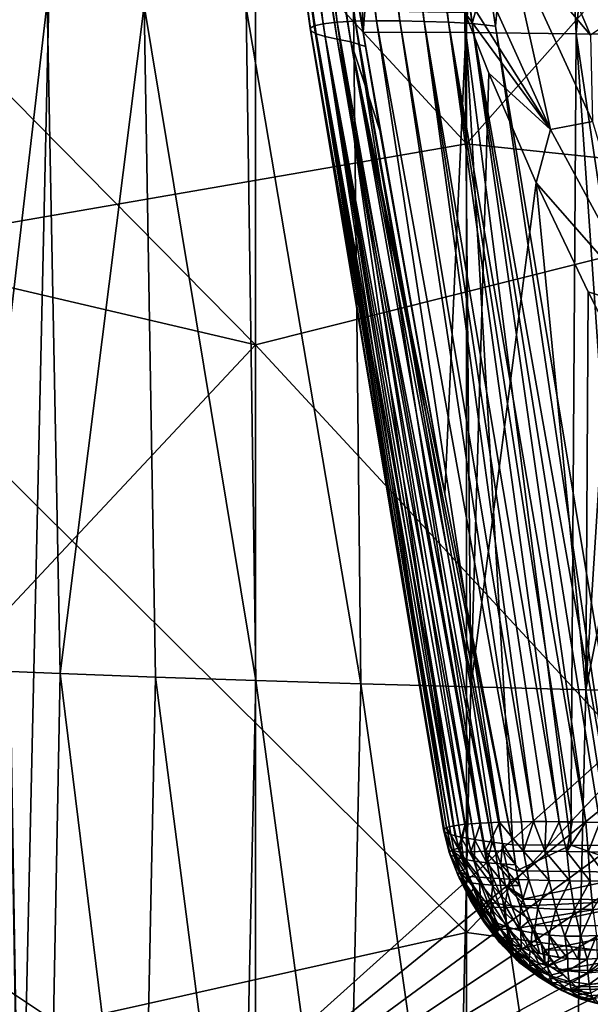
# Model space of a CAD drawing. Header units: metres. Extents: x -104 to 104, y -68 to 90.
# Tile 198 of 256: x -17.19 to -14.08, y -15.7 to -10.33. Entities that reach past the tile are written whole.
import ezdxf

# ---------------------------------------------------------------- set-up
doc = ezdxf.new("R2010")
doc.units = ezdxf.units.M
doc.layers.add('solid_FIT-BATH-153_SW0002', color=7, linetype='CONTINUOUS')

msp = doc.modelspace()

# ---------------------------------------------------------------- linework, layer by layer
at = {"layer": 'solid_FIT-BATH-153_SW0002'}
for points in [[(-17.653412, 11.060234, 0.796502), (-17.189962, -17.153959, 0.796502), (-17.18494, -17.214111, 0.796502)], [(-16.565041, 10.504413, 0.796502), (-17.653412, 11.060234, 0.796502), (-17.18494, -17.214111, 0.796502)], [(-16.565041, 10.504413, 0.796502), (-17.18494, -17.214111, 0.796502), (-6.062214, -7.214049, 0.796502)], [(-12.729848, 9.981162, -3.203498), (-14.594556, -10.362659, -3.203498), (-14.641112, -10.05879, -3.203498)], [(-12.729848, 9.981162, -3.203498), (-13.869938, -14.714112, -3.203498), (-14.594556, -10.362659, -3.203498)], [(-15.560638, -8.882463, -4.883217), (-15.314837, -10.395804, -4.903646), (-15.50071, -5.904235, -5.401093)], [(-15.314837, -10.395804, -4.903646), (-14.958942, -5.898778, -5.91339), (-15.50071, -5.904235, -5.401093)], [(-15.314837, -10.395804, -4.903646), (-14.756354, -10.39734, -5.416487), (-14.958942, -5.898778, -5.91339)], [(-14.756354, -10.39734, -5.416487), (-14.375668, -5.893833, -6.386343), (-14.958942, -5.898778, -5.91339)], [(-14.756354, -10.39734, -5.416487), (-14.154275, -10.40461, -5.887613), (-14.375668, -5.893833, -6.386343)], [(-14.154275, -10.40461, -5.887613), (-13.747971, -5.88964, -6.821306), (-14.375668, -5.893833, -6.386343)], [(-14.154275, -10.40461, -5.887613), (-13.504746, -10.411964, -6.319311), (-13.747971, -5.88964, -6.821306)], [(-16.190466, -5.963649, -3.927686), (-16.135778, -5.953599, -3.779232), (-15.582699, -10.361196, -3.976427)], [(-16.135778, -5.953599, -3.779232), (-16.05773, -5.945796, -3.641527), (-15.533002, -10.350187, -3.818325)], [(-16.135778, -5.953599, -3.779232), (-15.533002, -10.350187, -3.818325), (-15.582699, -10.361196, -3.976427)], [(-16.05773, -5.945796, -3.641527), (-15.959841, -5.940477, -3.519215), (-15.456939, -10.341806, -3.670954)], [(-16.05773, -5.945796, -3.641527), (-15.456939, -10.341806, -3.670954), (-15.533002, -10.350187, -3.818325)], [(-15.959841, -5.940477, -3.519215), (-15.846496, -5.937762, -3.416151), (-15.358387, -10.336305, -3.53978)], [(-15.959841, -5.940477, -3.519215), (-15.358387, -10.336305, -3.53978), (-15.456939, -10.341806, -3.670954)], [(-15.846496, -5.937762, -3.416151), (-15.723283, -5.937511, -3.334079), (-15.24229, -10.333787, -3.429348)], [(-15.846496, -5.937762, -3.416151), (-15.24229, -10.333787, -3.429348), (-15.358387, -10.336305, -3.53978)], [(-15.723283, -5.937511, -3.334079), (-15.11507, -10.33403, -3.341646), (-15.24229, -10.333787, -3.429348)], [(-15.723283, -5.937511, -3.334079), (-15.59568, -5.939489, -3.273641), (-15.11507, -10.33403, -3.341646)], [(-15.59568, -5.939489, -3.273641), (-14.983011, -10.336704, -3.277374), (-15.11507, -10.33403, -3.341646)], [(-15.59568, -5.939489, -3.273641), (-15.467511, -5.943339, -3.233202), (-14.983011, -10.336704, -3.277374)], [(-15.467511, -5.943339, -3.233202), (-14.850376, -10.341371, -3.234629), (-14.983011, -10.336704, -3.277374)], [(-15.467511, -5.943339, -3.233202), (-15.342186, -5.948674, -3.210557), (-14.850376, -10.341371, -3.234629)], [(-15.342186, -5.948674, -3.210557), (-14.720926, -10.34756, -3.210855), (-14.850376, -10.341371, -3.234629)], [(-15.342186, -5.948674, -3.210557), (-15.220994, -5.976313, -3.203498), (-14.720926, -10.34756, -3.210855)], [(-16.225822, -5.988598, -4.233994), (-16.220518, -5.975492, -4.081213), (-15.599983, -10.388871, -4.298364)], [(-16.225822, -5.988598, -4.233994), (-15.599983, -10.388871, -4.298364), (-15.571039, -10.404177, -4.449628)], [(-16.208664, -6.002349, -4.380661), (-16.225822, -5.988598, -4.233994), (-15.571039, -10.404177, -4.449628)], [(-16.220518, -5.975492, -4.081213), (-16.190466, -5.963649, -3.927686), (-15.604924, -10.374299, -4.138667)], [(-16.220518, -5.975492, -4.081213), (-15.604924, -10.374299, -4.138667), (-15.599983, -10.388871, -4.298364)], [(-16.208664, -6.002349, -4.380661), (-15.571039, -10.404177, -4.449628), (-15.522074, -10.419522, -4.587581)], [(-16.172092, -6.016161, -4.516645), (-16.208664, -6.002349, -4.380661), (-15.522074, -10.419522, -4.587581)], [(-16.190466, -5.963649, -3.927686), (-15.582699, -10.361196, -3.976427), (-15.604924, -10.374299, -4.138667)], [(-16.172092, -6.016161, -4.516645), (-15.522074, -10.419522, -4.587581), (-15.45747, -10.434487, -4.710607)], [(-16.119843, -6.029663, -4.640106), (-16.172092, -6.016161, -4.516645), (-15.45747, -10.434487, -4.710607)], [(-15.220994, -5.976313, -3.203498), (-14.641112, -10.05879, -3.203498), (-14.720926, -10.34756, -3.210855)], [(-16.119843, -6.029663, -4.640106), (-15.45747, -10.434487, -4.710607), (-15.381712, -10.448718, -4.817907)], [(-16.055809, -6.04254, -4.749888), (-16.119843, -6.029663, -4.640106), (-15.381712, -10.448718, -4.817907)], [(-16.055809, -6.04254, -4.749888), (-15.314837, -10.395804, -4.903646), (-15.560638, -8.882463, -4.883217)], [(-16.055809, -6.04254, -4.749888), (-15.301702, -10.474186, -4.904732), (-15.314837, -10.395804, -4.903646)], [(-16.055809, -6.04254, -4.749888), (-15.381712, -10.448718, -4.817907), (-15.301702, -10.474186, -4.904732)], [(-18.440989, -7.01295, 15.657454), (-14.752053, -11.005338, 15.559584), (-14.752053, -6.574554, 15.670265)], [(-14.752053, -6.574554, 15.670265), (-14.752053, -11.005338, 15.559584), (-11.063119, -6.840335, 15.666423)], [(-14.752053, -11.005338, 15.559584), (-11.063119, -11.392201, 15.552986), (-11.063119, -6.840335, 15.666423)], [(-12.722118, -6.937514, 12.662124), (-12.721014, -11.302227, 12.552402), (-15.903818, -7.541365, 12.645558)], [(-18.440989, -7.01295, 15.657454), (-18.440989, -11.643194, 15.538368), (-14.752053, -11.005338, 15.559584)], [(-17.18494, -17.214111, 0.796502), (-5.66293, -7.828771, 0.796502), (-6.062214, -7.214049, 0.796502)], [(-15.903818, -7.541365, 12.645558), (-15.902599, -12.10126, 12.527242), (-18.667841, -9.294652, 12.599498)], [(-12.721014, -11.302227, 12.552402), (-15.902599, -12.10126, 12.527242), (-15.903818, -7.541365, 12.645558)], [(-17.18494, -17.214111, 0.796502), (-5.202147, -8.397765, 0.796502), (-5.66293, -7.828771, 0.796502)], [(-17.18494, -17.214111, 0.796502), (-4.684191, -8.915862, 0.796502), (-5.202147, -8.397765, 0.796502)], [(-17.18494, -17.214111, 0.796502), (-4.114255, -9.377365, 0.796502), (-4.684191, -8.915862, 0.796502)], [(-15.902599, -12.10126, 12.527242), (-18.583632, -11.474299, 12.541528), (-18.667841, -9.294652, 12.599498)], [(-17.18494, -17.214111, 0.796502), (-3.500053, -9.776165, 0.796502), (-4.114255, -9.377365, 0.796502)], [(-14.527682, -9.872075, -9.361056), (-14.513865, -9.381105, -9.538657), (-14.075725, -10.412603, -9.645601)], [(-14.075725, -10.412603, -9.645601), (-14.513865, -9.381105, -9.538657), (-13.940861, -10.321432, -9.88248)], [(-17.18494, -17.214111, 0.796502), (-2.847588, -10.108701, 0.796502), (-3.500053, -9.776165, 0.796502)], [(-14.294267, -10.927073, -9.285795), (-14.762291, -9.88998, -9.168541), (-14.527682, -9.872075, -9.361056)], [(-14.064997, -10.882685, -9.477996), (-14.527682, -9.872075, -9.361056), (-14.075725, -10.412603, -9.645601)], [(-14.294267, -10.927073, -9.285795), (-14.527682, -9.872075, -9.361056), (-14.064997, -10.882685, -9.477996)], [(-14.858425, -10.026008, -9.084813), (-14.762291, -9.88998, -9.168541), (-14.294267, -10.927073, -9.285795)], [(-14.760667, -10.288019, -9.104072), (-14.858425, -10.026008, -9.084813), (-14.294267, -10.927073, -9.285795)], [(-14.641112, -10.05879, -3.203498), (-14.594556, -10.362659, -3.203498), (-14.720926, -10.34756, -3.210855)], [(-17.18494, -17.214111, 0.796502), (-2.162943, -10.371553, 0.796502), (-2.847588, -10.108701, 0.796502)], [(-17.46035, -13.874181, -6.489168), (-17.540293, -10.218514, -6.969379), (-17.038614, -10.234402, -7.452585)], [(-16.967524, -13.895099, -6.965762), (-17.46035, -13.874181, -6.489168), (-17.038614, -10.234402, -7.452585)], [(-16.967524, -13.895099, -6.965762), (-17.038614, -10.234402, -7.452585), (-16.509428, -10.249414, -7.908069)], [(-16.447783, -13.91495, -7.415404), (-16.967524, -13.895099, -6.965762), (-16.509428, -10.249414, -7.908069)], [(-15.901002, -13.933695, -7.837658), (-16.509428, -10.249414, -7.908069), (-15.952619, -10.263531, -8.33541)], [(-15.901002, -13.933695, -7.837658), (-16.447783, -13.91495, -7.415404), (-16.509428, -10.249414, -7.908069)], [(-15.327517, -13.951314, -8.232483), (-15.952619, -10.263531, -8.33541), (-15.368546, -10.276743, -8.734585)], [(-15.327517, -13.951314, -8.232483), (-15.901002, -13.933695, -7.837658), (-15.952619, -10.263531, -8.33541)], [(-14.72776, -13.967794, -8.599915), (-15.368546, -10.276743, -8.734585), (-14.760667, -10.288019, -9.104072)], [(-14.72776, -13.967794, -8.599915), (-15.327517, -13.951314, -8.232483), (-15.368546, -10.276743, -8.734585)], [(-14.629585, -10.61974, -9.13124), (-14.760667, -10.288019, -9.104072), (-14.294267, -10.927073, -9.285795)], [(-14.72776, -13.967794, -8.599915), (-14.760667, -10.288019, -9.104072), (-14.629585, -10.61974, -9.13124)], [(-15.604924, -10.374299, -4.138667), (-15.582699, -10.361196, -3.976427), (-14.876786, -14.746936, -4.1579)], [(-15.582699, -10.361196, -3.976427), (-15.533002, -10.350187, -3.818325), (-14.860282, -14.735538, -4.00624)], [(-15.582699, -10.361196, -3.976427), (-14.860282, -14.735538, -4.00624), (-14.876786, -14.746936, -4.1579)], [(-15.533002, -10.350187, -3.818325), (-15.456939, -10.341806, -3.670954), (-14.821372, -14.7257, -3.861636)], [(-15.533002, -10.350187, -3.818325), (-14.821372, -14.7257, -3.861636), (-14.860282, -14.735538, -4.00624)], [(-15.456939, -10.341806, -3.670954), (-15.358387, -10.336305, -3.53978), (-14.676433, -14.710697, -3.595724)], [(-15.456939, -10.341806, -3.670954), (-14.759887, -14.717373, -3.724313), (-14.821372, -14.7257, -3.861636)], [(-15.456939, -10.341806, -3.670954), (-14.676433, -14.710697, -3.595724), (-14.759887, -14.717373, -3.724313)], [(-15.358387, -10.336305, -3.53978), (-15.24229, -10.333787, -3.429348), (-14.572649, -14.705947, -3.480681)], [(-15.358387, -10.336305, -3.53978), (-14.572649, -14.705947, -3.480681), (-14.676433, -14.710697, -3.595724)], [(-15.24229, -10.333787, -3.429348), (-14.451675, -14.703242, -3.382775), (-14.572649, -14.705947, -3.480681)], [(-15.24229, -10.333787, -3.429348), (-15.11507, -10.33403, -3.341646), (-14.451675, -14.703242, -3.382775)], [(-15.11507, -10.33403, -3.341646), (-14.386175, -14.702697, -3.341261), (-14.451675, -14.703242, -3.382775)], [(-15.11507, -10.33403, -3.341646), (-14.983011, -10.336704, -3.277374), (-14.386175, -14.702697, -3.341261)], [(-14.983011, -10.336704, -3.277374), (-14.31815, -14.702698, -3.305213), (-14.386175, -14.702697, -3.341261)], [(-14.983011, -10.336704, -3.277374), (-14.247592, -14.703259, -3.274515), (-14.31815, -14.702698, -3.305213)], [(-14.983011, -10.336704, -3.277374), (-14.850376, -10.341371, -3.234629), (-14.247592, -14.703259, -3.274515)], [(-14.850376, -10.341371, -3.234629), (-14.175486, -14.704357, -3.249425), (-14.247592, -14.703259, -3.274515)], [(-14.850376, -10.341371, -3.234629), (-14.101335, -14.705992, -3.229651), (-14.175486, -14.704357, -3.249425)], [(-14.850376, -10.341371, -3.234629), (-14.720926, -10.34756, -3.210855), (-14.101335, -14.705992, -3.229651)], [(-14.720926, -10.34756, -3.210855), (-14.024742, -14.708188, -3.215187), (-14.101335, -14.705992, -3.229651)], [(-14.720926, -10.34756, -3.210855), (-13.947168, -14.710911, -3.206424), (-14.024742, -14.708188, -3.215187)], [(-14.720926, -10.34756, -3.210855), (-14.594556, -10.362659, -3.203498), (-13.947168, -14.710911, -3.206424)], [(-14.594556, -10.362659, -3.203498), (-13.869938, -14.714112, -3.203498), (-13.947168, -14.710911, -3.206424)], [(17.184942, -17.214111, 0.796502), (-2.162943, -10.371553, 0.796502), (-17.18494, -17.214111, 0.796502)], [(-15.604924, -10.374299, -4.138667), (-14.876786, -14.746936, -4.1579), (-14.869319, -14.759525, -4.311949)], [(-15.599983, -10.388871, -4.298364), (-15.604924, -10.374299, -4.138667), (-14.869319, -14.759525, -4.311949)], [(-15.599983, -10.388871, -4.298364), (-14.869319, -14.759525, -4.311949), (-14.837933, -14.772936, -4.463649)], [(-15.571039, -10.404177, -4.449628), (-15.599983, -10.388871, -4.298364), (-14.837933, -14.772936, -4.463649)], [(-15.571039, -10.404177, -4.449628), (-14.813578, -14.779831, -4.537171), (-14.783508, -14.786844, -4.608811)], [(-15.522074, -10.419522, -4.587581), (-15.571039, -10.404177, -4.449628), (-14.783508, -14.786844, -4.608811)], [(-15.571039, -10.404177, -4.449628), (-14.837933, -14.772936, -4.463649), (-14.813578, -14.779831, -4.537171)], [(-15.522074, -10.419522, -4.587581), (-14.748485, -14.793812, -4.676956), (-14.708363, -14.80077, -4.742039)], [(-15.45747, -10.434487, -4.710607), (-15.522074, -10.419522, -4.587581), (-14.708363, -14.80077, -4.742039)], [(-15.522074, -10.419522, -4.587581), (-14.783508, -14.786844, -4.608811), (-14.748485, -14.793812, -4.676956)], [(-14.870732, -12.914778, -4.940463), (-14.756354, -10.39734, -5.416487), (-15.314837, -10.395804, -4.903646)], [(-15.301702, -10.474186, -4.904732), (-14.870732, -12.914778, -4.940463), (-15.314837, -10.395804, -4.903646)], [(-14.870732, -12.914778, -4.940463), (-14.499395, -14.828645, -4.971889), (-14.756354, -10.39734, -5.416487)], [(-14.182266, -14.830578, -5.220695), (-14.154275, -10.40461, -5.887613), (-14.756354, -10.39734, -5.416487)], [(-14.499395, -14.828645, -4.971889), (-14.182266, -14.830578, -5.220695), (-14.756354, -10.39734, -5.416487)], [(-14.182266, -14.830578, -5.220695), (-13.847406, -14.832459, -5.461622), (-14.154275, -10.40461, -5.887613)], [(-13.493656, -14.834256, -5.694221), (-13.504746, -10.411964, -6.319311), (-14.154275, -10.40461, -5.887613)], [(-13.847406, -14.832459, -5.461622), (-13.493656, -14.834256, -5.694221), (-14.154275, -10.40461, -5.887613)], [(-15.45747, -10.434487, -4.710607), (-14.662594, -14.807786, -4.804646), (-14.611639, -14.814763, -4.863793)], [(-15.381712, -10.448718, -4.817907), (-15.45747, -10.434487, -4.710607), (-14.611639, -14.814763, -4.863793)], [(-15.45747, -10.434487, -4.710607), (-14.708363, -14.80077, -4.742039), (-14.662594, -14.807786, -4.804646)], [(-15.381712, -10.448718, -4.817907), (-14.499395, -14.828645, -4.971889), (-14.870732, -12.914778, -4.940463)], [(-15.381712, -10.448718, -4.817907), (-14.556409, -14.821597, -4.918641), (-14.499395, -14.828645, -4.971889)], [(-15.381712, -10.448718, -4.817907), (-14.870732, -12.914778, -4.940463), (-15.224124, -10.932139, -4.911144)], [(-15.381712, -10.448718, -4.817907), (-15.224124, -10.932139, -4.911144), (-15.301702, -10.474186, -4.904732)], [(-15.381712, -10.448718, -4.817907), (-14.611639, -14.814763, -4.863793), (-14.556409, -14.821597, -4.918641)], [(-15.301702, -10.474186, -4.904732), (-15.224124, -10.932139, -4.911144), (-14.870732, -12.914778, -4.940463)], [(-14.72776, -13.967794, -8.599915), (-14.629585, -10.61974, -9.13124), (-14.372442, -11.217831, -9.187309)], [(-14.372442, -11.217831, -9.187309), (-14.629585, -10.61974, -9.13124), (-14.294267, -10.927073, -9.285795)], [(-13.757532, -11.918067, -9.425566), (-14.294267, -10.927073, -9.285795), (-14.064997, -10.882685, -9.477996)], [(-14.372442, -11.217831, -9.187309), (-14.294267, -10.927073, -9.285795), (-13.757532, -11.918067, -9.425566)], [(-18.440989, -11.643194, 15.538368), (-14.752053, -15.30702, 15.437346), (-14.752053, -11.005338, 15.559584)], [(-14.752053, -11.005338, 15.559584), (-14.752053, -15.30702, 15.437346), (-11.063119, -11.392201, 15.552986)], [(-14.102167, -13.983123, -8.93999), (-14.72776, -13.967794, -8.599915), (-14.372442, -11.217831, -9.187309)], [(-14.089222, -11.812697, -9.251102), (-14.372442, -11.217831, -9.187309), (-13.757532, -11.918067, -9.425566)], [(-14.102167, -13.983123, -8.93999), (-14.372442, -11.217831, -9.187309), (-14.089222, -11.812697, -9.251102)], [(-12.721014, -11.302227, 12.552402), (-12.719795, -15.540062, 12.43144), (-15.902599, -12.10126, 12.527242)], [(-14.752053, -15.30702, 15.437346), (-11.063119, -15.807723, 15.427417), (-11.063119, -11.392201, 15.552986)], [(-15.902599, -12.10126, 12.527242), (-18.449884, -14.824064, 12.44491), (-18.583632, -11.474299, 12.541528)], [(-18.440989, -11.643194, 15.538368), (-18.440989, -16.132191, 15.406301), (-14.752053, -15.30702, 15.437346)], [(-14.102167, -13.983123, -8.93999), (-14.089222, -11.812697, -9.251102), (-13.978371, -12.030468, -9.27626)], [(-13.978371, -12.030468, -9.27626), (-14.089222, -11.812697, -9.251102), (-13.757532, -11.918067, -9.425566)], [(-14.102167, -13.983123, -8.93999), (-13.978371, -12.030468, -9.27626), (-13.783366, -12.395873, -9.320435)], [(-15.902599, -12.10126, 12.527242), (-15.901218, -16.522291, 12.39633), (-18.449884, -14.824064, 12.44491)], [(-12.719795, -15.540062, 12.43144), (-15.901218, -16.522291, 12.39633), (-15.902599, -12.10126, 12.527242)], [(-13.45117, -13.997285, -9.252747), (-14.102167, -13.983123, -8.93999), (-13.783366, -12.395873, -9.320435)], [(-17.036758, -17.493408, -6.350714), (-17.52449, -17.467999, -5.859066), (-17.46035, -13.874181, -6.489168)], [(-17.036758, -17.493408, -6.350714), (-17.46035, -13.874181, -6.489168), (-16.967524, -13.895099, -6.965762)], [(-16.521465, -17.517588, -6.814963), (-17.036758, -17.493408, -6.350714), (-16.967524, -13.895099, -6.965762)], [(-16.521465, -17.517588, -6.814963), (-16.967524, -13.895099, -6.965762), (-16.447783, -13.91495, -7.415404)], [(-15.978374, -17.540474, -7.251243), (-16.521465, -17.517588, -6.814963), (-16.447783, -13.91495, -7.415404)], [(-15.978374, -17.540474, -7.251243), (-16.447783, -13.91495, -7.415404), (-15.901002, -13.933695, -7.837658)], [(-15.407716, -17.562035, -7.659392), (-15.978374, -17.540474, -7.251243), (-15.901002, -13.933695, -7.837658)], [(-15.407716, -17.562035, -7.659392), (-15.901002, -13.933695, -7.837658), (-15.327517, -13.951314, -8.232483)], [(-14.809928, -17.582245, -8.039426), (-15.407716, -17.562035, -7.659392), (-15.327517, -13.951314, -8.232483)], [(-14.809928, -17.582245, -8.039426), (-15.327517, -13.951314, -8.232483), (-14.72776, -13.967794, -8.599915)], [(-14.18545, -17.601084, -8.391359), (-14.809928, -17.582245, -8.039426), (-14.72776, -13.967794, -8.599915)], [(-14.18545, -17.601084, -8.391359), (-14.72776, -13.967794, -8.599915), (-14.102167, -13.983123, -8.93999)], [(-13.534719, -17.618525, -8.715209), (-14.18545, -17.601084, -8.391359), (-14.102167, -13.983123, -8.93999)], [(-13.534719, -17.618525, -8.715209), (-14.102167, -13.983123, -8.93999), (-13.45117, -13.997285, -9.252747)], [(-14.794573, -14.847266, -3.865248), (-14.821372, -14.7257, -3.861636), (-14.759887, -14.717373, -3.724313)], [(-14.794573, -14.847266, -3.865248), (-14.759887, -14.717373, -3.724313), (-14.788115, -14.870188, -3.866429)], [(-14.728398, -14.866746, -3.732977), (-14.788115, -14.870188, -3.866429), (-14.759887, -14.717373, -3.724313)], [(-14.728398, -14.866746, -3.732977), (-14.759887, -14.717373, -3.724313), (-14.676433, -14.710697, -3.595724)], [(-14.648134, -14.864429, -3.610176), (-14.728398, -14.866746, -3.732977), (-14.676433, -14.710697, -3.595724)], [(-14.648134, -14.864429, -3.610176), (-14.676433, -14.710697, -3.595724), (-14.572649, -14.705947, -3.480681)], [(-14.551066, -14.863264, -3.501394), (-14.648134, -14.864429, -3.610176), (-14.572649, -14.705947, -3.480681)], [(-14.441702, -14.863168, -3.409168), (-14.572649, -14.705947, -3.480681), (-14.451675, -14.703242, -3.382775)], [(-14.441702, -14.863168, -3.409168), (-14.551066, -14.863264, -3.501394), (-14.572649, -14.705947, -3.480681)], [(-14.441702, -14.863168, -3.409168), (-14.451675, -14.703242, -3.382775), (-14.386175, -14.702697, -3.341261)], [(-14.32497, -14.86396, -3.335086), (-14.441702, -14.863168, -3.409168), (-14.386175, -14.702697, -3.341261)], [(-14.32497, -14.86396, -3.335086), (-14.386175, -14.702697, -3.341261), (-14.31815, -14.702698, -3.305213)], [(-14.32497, -14.86396, -3.335086), (-14.31815, -14.702698, -3.305213), (-14.247592, -14.703259, -3.274515)], [(-14.205777, -14.865377, -3.279715), (-14.32497, -14.86396, -3.335086), (-14.247592, -14.703259, -3.274515)], [(-14.205777, -14.865377, -3.279715), (-14.247592, -14.703259, -3.274515), (-14.175486, -14.704357, -3.249425)], [(-14.205777, -14.865377, -3.279715), (-14.175486, -14.704357, -3.249425), (-14.101335, -14.705992, -3.229651)], [(-14.088446, -14.867099, -3.242563), (-14.205777, -14.865377, -3.279715), (-14.101335, -14.705992, -3.229651)], [(-14.088446, -14.867099, -3.242563), (-14.101335, -14.705992, -3.229651), (-14.024742, -14.708188, -3.215187)], [(-13.976068, -14.868776, -3.222088), (-14.088446, -14.867099, -3.242563), (-14.024742, -14.708188, -3.215187)], [(-14.831373, -14.858852, -4.008743), (-14.876786, -14.746936, -4.1579), (-14.860282, -14.735538, -4.00624)], [(-14.846122, -14.871397, -4.156697), (-14.869319, -14.759525, -4.311949), (-14.876786, -14.746936, -4.1579)], [(-14.846122, -14.871397, -4.156697), (-14.876786, -14.746936, -4.1579), (-14.831373, -14.858852, -4.008743)], [(-14.812108, -14.896818, -4.445516), (-14.837933, -14.772936, -4.463649), (-14.869319, -14.759525, -4.311949)], [(-14.839158, -14.884271, -4.303962), (-14.869319, -14.759525, -4.311949), (-14.846122, -14.871397, -4.156697)], [(-14.812108, -14.896818, -4.445516), (-14.869319, -14.759525, -4.311949), (-14.839158, -14.884271, -4.303962)], [(-14.794573, -14.847266, -3.865248), (-14.860282, -14.735538, -4.00624), (-14.821372, -14.7257, -3.861636)], [(-14.831373, -14.858852, -4.008743), (-14.860282, -14.735538, -4.00624), (-14.794573, -14.847266, -3.865248)], [(-15.901218, -16.522291, 12.39633), (-18.319757, -17.930799, 12.346595), (-18.449884, -14.824064, 12.44491)], [(-14.767636, -14.908435, -4.576909), (-14.813578, -14.779831, -4.537171), (-14.837933, -14.772936, -4.463649)], [(-14.767636, -14.908435, -4.576909), (-14.837933, -14.772936, -4.463649), (-14.812108, -14.896818, -4.445516)], [(-14.767636, -14.908435, -4.576909), (-14.783508, -14.786844, -4.608811), (-14.813578, -14.779831, -4.537171)], [(-14.709129, -14.918632, -4.694686), (-14.748485, -14.793812, -4.676956), (-14.783508, -14.786844, -4.608811)], [(-14.709129, -14.918632, -4.694686), (-14.783508, -14.786844, -4.608811), (-14.767636, -14.908435, -4.576909)], [(-14.709129, -14.918632, -4.694686), (-14.708363, -14.80077, -4.742039), (-14.748485, -14.793812, -4.676956)], [(-14.640289, -14.9271, -4.796797), (-14.708363, -14.80077, -4.742039), (-14.709129, -14.918632, -4.694686)], [(-14.640289, -14.9271, -4.796797), (-14.662594, -14.807786, -4.804646), (-14.708363, -14.80077, -4.742039)], [(-14.640289, -14.9271, -4.796797), (-14.611639, -14.814763, -4.863793), (-14.662594, -14.807786, -4.804646)], [(-14.564635, -14.933784, -4.882984), (-14.611639, -14.814763, -4.863793), (-14.640289, -14.9271, -4.796797)], [(-14.564635, -14.933784, -4.882984), (-14.556409, -14.821597, -4.918641), (-14.611639, -14.814763, -4.863793)], [(-14.484807, -14.939336, -4.955027), (-14.556409, -14.821597, -4.918641), (-14.564635, -14.933784, -4.882984)], [(-14.484807, -14.939336, -4.955027), (-14.499395, -14.828645, -4.971889), (-14.556409, -14.821597, -4.918641)], [(-14.846122, -14.871397, -4.156697), (-14.831373, -14.858852, -4.008743), (-14.787971, -14.97537, -4.008208)], [(-14.846122, -14.871397, -4.156697), (-14.787971, -14.97537, -4.008208), (-14.7995, -14.99284, -4.150252)], [(-14.839158, -14.884271, -4.303962), (-14.846122, -14.871397, -4.156697), (-14.7995, -14.99284, -4.150252)], [(-14.831373, -14.858852, -4.008743), (-14.794573, -14.847266, -3.865248), (-14.788115, -14.870188, -3.866429)], [(-14.831373, -14.858852, -4.008743), (-14.757897, -14.958434, -3.872984), (-14.787971, -14.97537, -4.008208)], [(-14.831373, -14.858852, -4.008743), (-14.778584, -14.900928, -3.868335), (-14.757897, -14.958434, -3.872984)], [(-14.831373, -14.858852, -4.008743), (-14.788115, -14.870188, -3.866429), (-14.778584, -14.900928, -3.868335)], [(-14.683311, -15.006304, -3.757171), (-14.788115, -14.870188, -3.866429), (-14.728398, -14.866746, -3.732977)], [(-14.788115, -14.870188, -3.866429), (-14.739949, -15.001294, -3.877426), (-14.757897, -14.958434, -3.872984)], [(-14.683311, -15.006304, -3.757171), (-14.739949, -15.001294, -3.877426), (-14.788115, -14.870188, -3.866429)], [(-14.788115, -14.870188, -3.866429), (-14.757897, -14.958434, -3.872984), (-14.778584, -14.900928, -3.868335)], [(-14.606832, -15.01138, -3.644312), (-14.728398, -14.866746, -3.732977), (-14.648134, -14.864429, -3.610176)], [(-14.606832, -15.01138, -3.644312), (-14.683311, -15.006304, -3.757171), (-14.728398, -14.866746, -3.732977)], [(-14.514728, -15.016141, -3.542233), (-14.648134, -14.864429, -3.610176), (-14.551066, -14.863264, -3.501394)], [(-14.514728, -15.016141, -3.542233), (-14.606832, -15.01138, -3.644312), (-14.648134, -14.864429, -3.610176)], [(-14.411445, -15.02037, -3.453643), (-14.551066, -14.863264, -3.501394), (-14.441702, -14.863168, -3.409168)], [(-14.411445, -15.02037, -3.453643), (-14.514728, -15.016141, -3.542233), (-14.551066, -14.863264, -3.501394)], [(-14.479774, -14.970522, -4.949149), (-14.182266, -14.830578, -5.220695), (-14.499395, -14.828645, -4.971889)], [(-14.484807, -14.939336, -4.955027), (-14.479774, -14.970522, -4.949149), (-14.499395, -14.828645, -4.971889)], [(-13.751819, -14.981146, -5.490348), (-14.182266, -14.830578, -5.220695), (-14.479774, -14.970522, -4.949149)], [(-14.301516, -15.023792, -3.380484), (-14.441702, -14.863168, -3.409168), (-14.32497, -14.86396, -3.335086)], [(-14.301516, -15.023792, -3.380484), (-14.411445, -15.02037, -3.453643), (-14.441702, -14.863168, -3.409168)], [(-14.189248, -15.026092, -3.32388), (-14.32497, -14.86396, -3.335086), (-14.205777, -14.865377, -3.279715)], [(-14.189248, -15.026092, -3.32388), (-14.301516, -15.023792, -3.380484), (-14.32497, -14.86396, -3.335086)], [(-14.078341, -15.026923, -3.284129), (-14.205777, -14.865377, -3.279715), (-14.088446, -14.867099, -3.242563)], [(-14.078341, -15.026923, -3.284129), (-14.189248, -15.026092, -3.32388), (-14.205777, -14.865377, -3.279715)], [(-13.751819, -14.981146, -5.490348), (-13.847406, -14.832459, -5.461622), (-14.182266, -14.830578, -5.220695)], [(-13.971422, -15.025942, -3.260714), (-14.088446, -14.867099, -3.242563), (-13.976068, -14.868776, -3.222088)], [(-13.971422, -15.025942, -3.260714), (-14.078341, -15.026923, -3.284129), (-14.088446, -14.867099, -3.242563)], [(-14.839158, -14.884271, -4.303962), (-14.7995, -14.99284, -4.150252), (-14.792478, -15.009427, -4.293125)], [(-14.839158, -14.884271, -4.303962), (-14.792478, -15.009427, -4.293125), (-14.767949, -15.024084, -4.431104)], [(-14.812108, -14.896818, -4.445516), (-14.839158, -14.884271, -4.303962), (-14.767949, -15.024084, -4.431104)], [(-14.812108, -14.896818, -4.445516), (-14.767949, -15.024084, -4.431104), (-14.727833, -15.035973, -4.559333)], [(-14.767636, -14.908435, -4.576909), (-14.812108, -14.896818, -4.445516), (-14.727833, -15.035973, -4.559333)], [(-14.767636, -14.908435, -4.576909), (-14.727833, -15.035973, -4.559333), (-14.674627, -15.044558, -4.674295)], [(-14.709129, -14.918632, -4.694686), (-14.767636, -14.908435, -4.576909), (-14.674627, -15.044558, -4.674295)], [(-14.709129, -14.918632, -4.694686), (-14.674627, -15.044558, -4.674295), (-14.611102, -15.049694, -4.774122)], [(-14.640289, -14.9271, -4.796797), (-14.709129, -14.918632, -4.694686), (-14.611102, -15.049694, -4.774122)], [(-14.640289, -14.9271, -4.796797), (-14.611102, -15.049694, -4.774122), (-14.539974, -15.051707, -4.858772)], [(-14.564635, -14.933784, -4.882984), (-14.640289, -14.9271, -4.796797), (-14.539974, -15.051707, -4.858772)], [(-14.564635, -14.933784, -4.882984), (-14.539974, -15.051707, -4.858772), (-14.463387, -15.052043, -4.92984)], [(-14.564635, -14.933784, -4.882984), (-14.463387, -15.052043, -4.92984), (-14.479774, -14.970522, -4.949149)], [(-14.479774, -14.970522, -4.949149), (-14.484807, -14.939336, -4.955027), (-14.564635, -14.933784, -4.882984)], [(-14.7995, -14.99284, -4.150252), (-14.787971, -14.97537, -4.008208), (-14.730668, -15.089042, -4.010634)], [(-14.787971, -14.97537, -4.008208), (-14.757897, -14.958434, -3.872984), (-14.739949, -15.001294, -3.877426)], [(-14.787971, -14.97537, -4.008208), (-14.709534, -15.064465, -3.88554), (-14.730668, -15.089042, -4.010634)], [(-14.787971, -14.97537, -4.008208), (-14.739949, -15.001294, -3.877426), (-14.709534, -15.064465, -3.88554)], [(-14.479774, -14.970522, -4.949149), (-14.448984, -15.108996, -4.91274), (-14.443968, -15.126722, -4.906766)], [(-13.751819, -14.981146, -5.490348), (-14.479774, -14.970522, -4.949149), (-14.443968, -15.126722, -4.906766)], [(-14.479774, -14.970522, -4.949149), (-14.463387, -15.052043, -4.92984), (-14.448984, -15.108996, -4.91274)], [(-13.751819, -14.981146, -5.490348), (-14.443968, -15.126722, -4.906766), (-13.720624, -15.129942, -5.44616)], [(-14.7995, -14.99284, -4.150252), (-14.730668, -15.089042, -4.010634), (-14.73771, -15.112644, -4.144513)], [(-14.792478, -15.009427, -4.293125), (-14.7995, -14.99284, -4.150252), (-14.73771, -15.112644, -4.144513)], [(-14.792478, -15.009427, -4.293125), (-14.73771, -15.112644, -4.144513), (-14.730079, -15.133746, -4.280488)], [(-14.792478, -15.009427, -4.293125), (-14.730079, -15.133746, -4.280488), (-14.708201, -15.150959, -4.412278)], [(-14.767949, -15.024084, -4.431104), (-14.792478, -15.009427, -4.293125), (-14.708201, -15.150959, -4.412278)], [(-14.767949, -15.024084, -4.431104), (-14.708201, -15.150959, -4.412278), (-14.673152, -15.16327, -4.534814)], [(-14.727833, -15.035973, -4.559333), (-14.767949, -15.024084, -4.431104), (-14.673152, -15.16327, -4.534814)], [(-14.739949, -15.001294, -3.877426), (-14.675048, -15.126789, -3.895344), (-14.709534, -15.064465, -3.88554)], [(-14.683311, -15.006304, -3.757171), (-14.675048, -15.126789, -3.895344), (-14.739949, -15.001294, -3.877426)], [(-14.727833, -15.035973, -4.559333), (-14.673152, -15.16327, -4.534814), (-14.626402, -15.170161, -4.644745)], [(-14.674627, -15.044558, -4.674295), (-14.727833, -15.035973, -4.559333), (-14.626402, -15.170161, -4.644745)], [(-14.617127, -15.143319, -3.792221), (-14.675048, -15.126789, -3.895344), (-14.683311, -15.006304, -3.757171)], [(-14.617127, -15.143319, -3.792221), (-14.683311, -15.006304, -3.757171), (-14.606832, -15.01138, -3.644312)], [(-14.543513, -15.156472, -3.692831), (-14.617127, -15.143319, -3.792221), (-14.606832, -15.01138, -3.644312)], [(-14.543513, -15.156472, -3.692831), (-14.606832, -15.01138, -3.644312), (-14.514728, -15.016141, -3.542233)], [(-14.457618, -15.167142, -3.600704), (-14.543513, -15.156472, -3.692831), (-14.514728, -15.016141, -3.542233)], [(-14.457618, -15.167142, -3.600704), (-14.514728, -15.016141, -3.542233), (-14.411445, -15.02037, -3.453643)], [(-14.36331, -15.175131, -3.51861), (-14.457618, -15.167142, -3.600704), (-14.411445, -15.02037, -3.453643)], [(-14.36331, -15.175131, -3.51861), (-14.411445, -15.02037, -3.453643), (-14.301516, -15.023792, -3.380484)], [(-14.264154, -15.180235, -3.448713), (-14.36331, -15.175131, -3.51861), (-14.301516, -15.023792, -3.380484)], [(-14.264154, -15.180235, -3.448713), (-14.301516, -15.023792, -3.380484), (-14.189248, -15.026092, -3.32388)], [(-14.163245, -15.18225, -3.392549), (-14.264154, -15.180235, -3.448713), (-14.189248, -15.026092, -3.32388)], [(-14.163245, -15.18225, -3.392549), (-14.189248, -15.026092, -3.32388), (-14.078341, -15.026923, -3.284129)], [(-14.062999, -15.180983, -3.351023), (-14.163245, -15.18225, -3.392549), (-14.078341, -15.026923, -3.284129)], [(-14.062999, -15.180983, -3.351023), (-14.078341, -15.026923, -3.284129), (-13.971422, -15.025942, -3.260714)], [(-14.73771, -15.112644, -4.144513), (-14.730668, -15.089042, -4.010634), (-14.66297, -15.229547, -4.141138)], [(-14.730668, -15.089042, -4.010634), (-14.709534, -15.064465, -3.88554), (-14.660911, -15.20087, -4.017578)], [(-14.730668, -15.089042, -4.010634), (-14.660911, -15.20087, -4.017578), (-14.66297, -15.229547, -4.141138)], [(-14.709534, -15.064465, -3.88554), (-14.675048, -15.126789, -3.895344), (-14.660911, -15.20087, -4.017578)], [(-14.674627, -15.044558, -4.674295), (-14.626402, -15.170161, -4.644745), (-14.569627, -15.171721, -4.74065)], [(-14.611102, -15.049694, -4.774122), (-14.674627, -15.044558, -4.674295), (-14.569627, -15.171721, -4.74065)], [(-14.611102, -15.049694, -4.774122), (-14.569627, -15.171721, -4.74065), (-14.504571, -15.168725, -4.822968)], [(-14.539974, -15.051707, -4.858772), (-14.611102, -15.049694, -4.774122), (-14.504571, -15.168725, -4.822968)], [(-14.539974, -15.051707, -4.858772), (-14.504571, -15.168725, -4.822968), (-14.432827, -15.163102, -4.893469)], [(-14.539974, -15.051707, -4.858772), (-14.432827, -15.163102, -4.893469), (-14.443968, -15.126722, -4.906766)], [(-14.448984, -15.108996, -4.91274), (-14.539974, -15.051707, -4.858772), (-14.443968, -15.126722, -4.906766)], [(-14.448984, -15.108996, -4.91274), (-14.463387, -15.052043, -4.92984), (-14.539974, -15.051707, -4.858772)], [(-14.73771, -15.112644, -4.144513), (-14.66297, -15.229547, -4.141138), (-14.654242, -15.254091, -4.267055)], [(-14.730079, -15.133746, -4.280488), (-14.73771, -15.112644, -4.144513), (-14.654242, -15.254091, -4.267055)], [(-14.730079, -15.133746, -4.280488), (-14.654242, -15.254091, -4.267055), (-14.634717, -15.273013, -4.389191)], [(-14.708201, -15.150959, -4.412278), (-14.730079, -15.133746, -4.280488), (-14.634717, -15.273013, -4.389191)], [(-14.675048, -15.126789, -3.895344), (-14.649297, -15.168978, -3.902959), (-14.660911, -15.20087, -4.017578)], [(-14.617127, -15.143319, -3.792221), (-14.649297, -15.168978, -3.902959), (-14.675048, -15.126789, -3.895344)], [(-14.617127, -15.143319, -3.792221), (-14.618941, -15.21518, -3.912177), (-14.649297, -15.168978, -3.902959)], [(-14.617127, -15.143319, -3.792221), (-14.592825, -15.25245, -3.920277), (-14.618941, -15.21518, -3.912177)], [(-14.532077, -15.276937, -3.833286), (-14.592825, -15.25245, -3.920277), (-14.617127, -15.143319, -3.792221)], [(-14.532077, -15.276937, -3.833286), (-14.617127, -15.143319, -3.792221), (-14.543513, -15.156472, -3.692831)], [(-13.720624, -15.129942, -5.44616), (-14.443968, -15.126722, -4.906766), (-14.432827, -15.163102, -4.893469)], [(-13.720624, -15.129942, -5.44616), (-14.432827, -15.163102, -4.893469), (-14.405663, -15.238957, -4.860928)], [(-13.720624, -15.129942, -5.44616), (-14.405663, -15.238957, -4.860928), (-14.392723, -15.270415, -4.845378)], [(-13.720624, -15.129942, -5.44616), (-14.392723, -15.270415, -4.845378), (-13.674842, -15.27288, -5.380268)], [(-14.708201, -15.150959, -4.412278), (-14.634717, -15.273013, -4.389191), (-14.604754, -15.285291, -4.502851)], [(-14.673152, -15.16327, -4.534814), (-14.708201, -15.150959, -4.412278), (-14.604754, -15.285291, -4.502851)], [(-14.673152, -15.16327, -4.534814), (-14.604754, -15.285291, -4.502851), (-14.564892, -15.290491, -4.605251)], [(-14.626402, -15.170161, -4.644745), (-14.673152, -15.16327, -4.534814), (-14.564892, -15.290491, -4.605251)], [(-14.66297, -15.229547, -4.141138), (-14.660911, -15.20087, -4.017578), (-14.579658, -15.338392, -4.141418)], [(-14.660911, -15.20087, -4.017578), (-14.649297, -15.168978, -3.902959), (-14.582213, -15.307798, -4.030002)], [(-14.660911, -15.20087, -4.017578), (-14.582213, -15.307798, -4.030002), (-14.579658, -15.338392, -4.141418)], [(-14.649297, -15.168978, -3.902959), (-14.618941, -15.21518, -3.912177), (-14.582213, -15.307798, -4.030002)], [(-14.626402, -15.170161, -4.644745), (-14.564892, -15.290491, -4.605251), (-14.515764, -15.288879, -4.695629)], [(-14.569627, -15.171721, -4.74065), (-14.626402, -15.170161, -4.644745), (-14.515764, -15.288879, -4.695629)], [(-14.504571, -15.168725, -4.822968), (-14.569627, -15.171721, -4.74065), (-14.458117, -15.281499, -4.775018)], [(-14.569627, -15.171721, -4.74065), (-14.515764, -15.288879, -4.695629), (-14.458117, -15.281499, -4.775018)], [(-14.461151, -15.296402, -3.748411), (-14.543513, -15.156472, -3.692831), (-14.457618, -15.167142, -3.600704)], [(-14.461151, -15.296402, -3.748411), (-14.532077, -15.276937, -3.833286), (-14.543513, -15.156472, -3.692831)], [(-14.432827, -15.163102, -4.893469), (-14.504571, -15.168725, -4.822968), (-14.405663, -15.238957, -4.860928)], [(-14.504571, -15.168725, -4.822968), (-14.458117, -15.281499, -4.775018), (-14.405663, -15.238957, -4.860928)], [(-14.382986, -15.311296, -3.668621), (-14.461151, -15.296402, -3.748411), (-14.457618, -15.167142, -3.600704)], [(-14.382986, -15.311296, -3.668621), (-14.457618, -15.167142, -3.600704), (-14.36331, -15.175131, -3.51861)], [(-14.300339, -15.321521, -3.596276), (-14.382986, -15.311296, -3.668621), (-14.36331, -15.175131, -3.51861)], [(-14.300339, -15.321521, -3.596276), (-14.36331, -15.175131, -3.51861), (-14.264154, -15.180235, -3.448713)], [(-14.215332, -15.327017, -3.533247), (-14.300339, -15.321521, -3.596276), (-14.264154, -15.180235, -3.448713)], [(-14.215332, -15.327017, -3.533247), (-14.264154, -15.180235, -3.448713), (-14.163245, -15.18225, -3.392549)], [(-14.12941, -15.327763, -3.480913), (-14.215332, -15.327017, -3.533247), (-14.163245, -15.18225, -3.392549)], [(-14.12941, -15.327763, -3.480913), (-14.163245, -15.18225, -3.392549), (-14.062999, -15.180983, -3.351023)], [(-14.043274, -15.323776, -3.440158), (-14.12941, -15.327763, -3.480913), (-14.062999, -15.180983, -3.351023)], [(-14.66297, -15.229547, -4.141138), (-14.579658, -15.338392, -4.141418), (-14.569463, -15.363757, -4.253814)], [(-14.654242, -15.254091, -4.267055), (-14.66297, -15.229547, -4.141138), (-14.569463, -15.363757, -4.253814)], [(-14.654242, -15.254091, -4.267055), (-14.569463, -15.363757, -4.253814), (-14.551565, -15.382678, -4.362411)], [(-14.634717, -15.273013, -4.389191), (-14.654242, -15.254091, -4.267055), (-14.551565, -15.382678, -4.362411)], [(-14.618941, -15.21518, -3.912177), (-14.592825, -15.25245, -3.920277), (-14.582213, -15.307798, -4.030002)], [(-14.592825, -15.25245, -3.920277), (-14.578003, -15.272715, -3.924933), (-14.582213, -15.307798, -4.030002)], [(-14.532077, -15.276937, -3.833286), (-14.578003, -15.272715, -3.924933), (-14.592825, -15.25245, -3.920277)], [(-14.405663, -15.238957, -4.860928), (-14.458117, -15.281499, -4.775018), (-14.392723, -15.270415, -4.845378)], [(-18.440989, -16.132191, 15.406301), (-14.752053, -19.48464, 15.303215), (-14.752053, -15.30702, 15.437346)], [(-14.752053, -15.30702, 15.437346), (-14.752053, -19.48464, 15.303215), (-11.063119, -15.807723, 15.427417)], [(-14.634717, -15.273013, -4.389191), (-14.551565, -15.382678, -4.362411), (-14.52595, -15.394326, -4.463803)], [(-14.604754, -15.285291, -4.502851), (-14.634717, -15.273013, -4.389191), (-14.52595, -15.394326, -4.463803)], [(-14.604754, -15.285291, -4.502851), (-14.52595, -15.394326, -4.463803), (-14.492548, -15.398354, -4.556274)], [(-14.564892, -15.290491, -4.605251), (-14.604754, -15.285291, -4.502851), (-14.492548, -15.398354, -4.556274)], [(-14.582213, -15.307798, -4.030002), (-14.578003, -15.272715, -3.924933), (-14.500204, -15.397106, -4.027947)], [(-14.582213, -15.307798, -4.030002), (-14.500204, -15.397106, -4.027947), (-14.496914, -15.420127, -4.104801)], [(-14.579658, -15.338392, -4.141418), (-14.582213, -15.307798, -4.030002), (-14.496914, -15.420127, -4.104801)], [(-14.578003, -15.272715, -3.924933), (-14.499157, -15.37103, -3.95029), (-14.500204, -15.397106, -4.027947)], [(-14.532077, -15.276937, -3.833286), (-14.499157, -15.37103, -3.95029), (-14.578003, -15.272715, -3.924933)], [(-14.515764, -15.288879, -4.695629), (-14.564892, -15.290491, -4.605251), (-14.451217, -15.394967, -4.639837)], [(-14.564892, -15.290491, -4.605251), (-14.492548, -15.398354, -4.556274), (-14.451217, -15.394967, -4.639837)], [(-14.452147, -15.390879, -3.889563), (-14.499157, -15.37103, -3.95029), (-14.532077, -15.276937, -3.833286)], [(-14.405399, -15.407188, -3.835466), (-14.532077, -15.276937, -3.833286), (-14.461151, -15.296402, -3.748411)], [(-14.405399, -15.407188, -3.835466), (-14.452147, -15.390879, -3.889563), (-14.532077, -15.276937, -3.833286)], [(-14.458117, -15.281499, -4.775018), (-14.515764, -15.288879, -4.695629), (-14.451217, -15.394967, -4.639837)], [(-14.351312, -15.422646, -3.778917), (-14.461151, -15.296402, -3.748411), (-14.382986, -15.311296, -3.668621)], [(-14.351312, -15.422646, -3.778917), (-14.405399, -15.407188, -3.835466), (-14.461151, -15.296402, -3.748411)], [(-14.392723, -15.270415, -4.845378), (-14.458117, -15.281499, -4.775018), (-14.401833, -15.384981, -4.715992)], [(-14.458117, -15.281499, -4.775018), (-14.451217, -15.394967, -4.639837), (-14.401833, -15.384981, -4.715992)], [(-14.392723, -15.270415, -4.845378), (-14.401833, -15.384981, -4.715992), (-14.344279, -15.369973, -4.786969)], [(-14.392723, -15.270415, -4.845378), (-14.344279, -15.369973, -4.786969), (-14.351208, -15.357192, -4.795338)], [(-14.392723, -15.270415, -4.845378), (-14.351208, -15.357192, -4.795338), (-14.325945, -15.401855, -4.764796)], [(-13.674842, -15.27288, -5.380268), (-14.392723, -15.270415, -4.845378), (-14.325945, -15.401855, -4.764796)], [(-13.674842, -15.27288, -5.380268), (-14.325945, -15.401855, -4.764796), (-13.615393, -15.403528, -5.294025)], [(-14.579658, -15.338392, -4.141418), (-14.496914, -15.420127, -4.104801), (-14.489897, -15.439931, -4.179519)], [(-14.569463, -15.363757, -4.253814), (-14.579658, -15.338392, -4.141418), (-14.489897, -15.439931, -4.179519)], [(-14.303272, -15.433648, -3.733349), (-14.382986, -15.311296, -3.668621), (-14.300339, -15.321521, -3.596276)], [(-14.303272, -15.433648, -3.733349), (-14.351312, -15.422646, -3.778917), (-14.382986, -15.311296, -3.668621)], [(-14.351208, -15.357192, -4.795338), (-14.344279, -15.369973, -4.786969), (-14.325945, -15.401855, -4.764796)], [(-14.248427, -15.443215, -3.686257), (-14.303272, -15.433648, -3.733349), (-14.300339, -15.321521, -3.596276)], [(-14.198651, -15.449123, -3.647936), (-14.300339, -15.321521, -3.596276), (-14.215332, -15.327017, -3.533247)], [(-14.198651, -15.449123, -3.647936), (-14.248427, -15.443215, -3.686257), (-14.300339, -15.321521, -3.596276)], [(-14.145084, -15.452456, -3.611398), (-14.215332, -15.327017, -3.533247), (-14.12941, -15.327763, -3.480913)], [(-14.145084, -15.452456, -3.611398), (-14.198651, -15.449123, -3.647936), (-14.215332, -15.327017, -3.533247)], [(-14.093277, -15.452626, -3.580733), (-14.145084, -15.452456, -3.611398), (-14.12941, -15.327763, -3.480913)], [(-14.093277, -15.452626, -3.580733), (-14.12941, -15.327763, -3.480913), (-14.043274, -15.323776, -3.440158)], [(-14.040252, -15.449685, -3.554058), (-14.093277, -15.452626, -3.580733), (-14.043274, -15.323776, -3.440158)], [(-14.569463, -15.363757, -4.253814), (-14.479657, -15.456348, -4.250929), (-14.466511, -15.469369, -4.318716)], [(-14.551565, -15.382678, -4.362411), (-14.569463, -15.363757, -4.253814), (-14.466511, -15.469369, -4.318716)], [(-14.569463, -15.363757, -4.253814), (-14.489897, -15.439931, -4.179519), (-14.479657, -15.456348, -4.250929)], [(-14.551565, -15.382678, -4.362411), (-14.466511, -15.469369, -4.318716), (-14.450505, -15.479027, -4.383264)], [(-14.52595, -15.394326, -4.463803), (-14.551565, -15.382678, -4.362411), (-14.450505, -15.479027, -4.383264)], [(-14.52595, -15.394326, -4.463803), (-14.450505, -15.479027, -4.383264), (-14.431649, -15.485207, -4.444591)], [(-14.492548, -15.398354, -4.556274), (-14.52595, -15.394326, -4.463803), (-14.431649, -15.485207, -4.444591)], [(-14.411037, -15.455294, -3.955708), (-14.500204, -15.397106, -4.027947), (-14.499157, -15.37103, -3.95029)], [(-14.411037, -15.455294, -3.955708), (-14.496914, -15.420127, -4.104801), (-14.500204, -15.397106, -4.027947)], [(-14.411037, -15.455294, -3.955708), (-14.499157, -15.37103, -3.95029), (-14.452147, -15.390879, -3.889563)], [(-14.451217, -15.394967, -4.639837), (-14.492548, -15.398354, -4.556274), (-14.385006, -15.486697, -4.558515)], [(-14.492548, -15.398354, -4.556274), (-14.40991, -15.487794, -4.502773), (-14.385006, -15.486697, -4.558515)], [(-14.492548, -15.398354, -4.556274), (-14.431649, -15.485207, -4.444591), (-14.40991, -15.487794, -4.502773)], [(-14.411037, -15.455294, -3.955708), (-14.452147, -15.390879, -3.889563), (-14.405399, -15.407188, -3.835466)], [(-14.401833, -15.384981, -4.715992), (-14.451217, -15.394967, -4.639837), (-14.356614, -15.481785, -4.612517)], [(-14.451217, -15.394967, -4.639837), (-14.385006, -15.486697, -4.558515), (-14.356614, -15.481785, -4.612517)], [(-14.411037, -15.455294, -3.955708), (-14.405399, -15.407188, -3.835466), (-14.30781, -15.49229, -3.843592)], [(-14.303272, -15.433648, -3.733349), (-14.405399, -15.407188, -3.835466), (-14.351312, -15.422646, -3.778917)], [(-14.30781, -15.49229, -3.843592), (-14.405399, -15.407188, -3.835466), (-14.303272, -15.433648, -3.733349)], [(-14.344279, -15.369973, -4.786969), (-14.401833, -15.384981, -4.715992), (-14.324406, -15.472953, -4.665552)], [(-14.401833, -15.384981, -4.715992), (-14.356614, -15.481785, -4.612517), (-14.324406, -15.472953, -4.665552)], [(-14.325945, -15.401855, -4.764796), (-14.344279, -15.369973, -4.786969), (-14.324406, -15.472953, -4.665552)], [(-14.325945, -15.401855, -4.764796), (-14.324406, -15.472953, -4.665552), (-14.287928, -15.460114, -4.718729)], [(-14.246316, -15.51376, -4.668185), (-14.325945, -15.401855, -4.764796), (-14.287928, -15.460114, -4.718729)], [(-14.246316, -15.51376, -4.668185), (-13.615393, -15.403528, -5.294025), (-14.325945, -15.401855, -4.764796)], [(-14.246316, -15.51376, -4.668185), (-13.544089, -15.515387, -5.190131), (-13.615393, -15.403528, -5.294025)], [(-14.402986, -15.496909, -4.081212), (-14.489897, -15.439931, -4.179519), (-14.496914, -15.420127, -4.104801)], [(-14.402986, -15.496909, -4.081212), (-14.496914, -15.420127, -4.104801), (-14.411037, -15.455294, -3.955708)], [(-14.402986, -15.496909, -4.081212), (-14.479657, -15.456348, -4.250929), (-14.489897, -15.439931, -4.179519)], [(-14.383986, -15.529871, -4.205609), (-14.466511, -15.469369, -4.318716), (-14.479657, -15.456348, -4.250929)], [(-14.383986, -15.529871, -4.205609), (-14.479657, -15.456348, -4.250929), (-14.402986, -15.496909, -4.081212)], [(-14.383986, -15.529871, -4.205609), (-14.450505, -15.479027, -4.383264), (-14.466511, -15.469369, -4.318716)], [(-14.411037, -15.455294, -3.955708), (-14.30781, -15.49229, -3.843592), (-14.300795, -15.542553, -3.965368)], [(-14.402986, -15.496909, -4.081212), (-14.411037, -15.455294, -3.955708), (-14.300795, -15.542553, -3.965368)], [(-14.224807, -15.538084, -4.64201), (-14.287928, -15.460114, -4.718729), (-14.324406, -15.472953, -4.665552)], [(-14.30781, -15.49229, -3.843592), (-14.303272, -15.433648, -3.733349), (-14.198651, -15.449123, -3.647936)], [(-14.30781, -15.49229, -3.843592), (-14.198651, -15.449123, -3.647936), (-14.198961, -15.517445, -3.748953)], [(-14.198651, -15.449123, -3.647936), (-14.303272, -15.433648, -3.733349), (-14.248427, -15.443215, -3.686257)], [(-14.224807, -15.538084, -4.64201), (-14.246316, -15.51376, -4.668185), (-14.287928, -15.460114, -4.718729)], [(-14.198961, -15.517445, -3.748953), (-14.198651, -15.449123, -3.647936), (-14.093277, -15.452626, -3.580733)], [(-14.198961, -15.517445, -3.748953), (-14.093277, -15.452626, -3.580733), (-14.090112, -15.52705, -3.675651)], [(-14.093277, -15.452626, -3.580733), (-14.198651, -15.449123, -3.647936), (-14.145084, -15.452456, -3.611398)], [(-14.090112, -15.52705, -3.675651), (-14.093277, -15.452626, -3.580733), (-14.040252, -15.449685, -3.554058)], [(-14.090112, -15.52705, -3.675651), (-14.040252, -15.449685, -3.554058), (-13.985837, -15.443526, -3.531407)], [(-14.090112, -15.52705, -3.675651), (-13.985837, -15.443526, -3.531407), (-13.981205, -15.519559, -3.62168)], [(-14.355915, -15.552208, -4.324851), (-14.431649, -15.485207, -4.444591), (-14.450505, -15.479027, -4.383264)], [(-14.355915, -15.552208, -4.324851), (-14.450505, -15.479027, -4.383264), (-14.383986, -15.529871, -4.205609)], [(-14.3199, -15.562119, -4.43692), (-14.40991, -15.487794, -4.502773), (-14.431649, -15.485207, -4.444591)], [(-14.3199, -15.562119, -4.43692), (-14.431649, -15.485207, -4.444591), (-14.355915, -15.552208, -4.324851)], [(-14.3199, -15.562119, -4.43692), (-14.385006, -15.486697, -4.558515), (-14.40991, -15.487794, -4.502773)], [(-14.402986, -15.496909, -4.081212), (-14.300795, -15.542553, -3.965368), (-14.284717, -15.582339, -4.091537)], [(-14.383986, -15.529871, -4.205609), (-14.402986, -15.496909, -4.081212), (-14.284717, -15.582339, -4.091537)], [(-14.276326, -15.557979, -4.541828), (-14.356614, -15.481785, -4.612517), (-14.385006, -15.486697, -4.558515)], [(-14.276326, -15.557979, -4.541828), (-14.385006, -15.486697, -4.558515), (-14.3199, -15.562119, -4.43692)], [(-14.276326, -15.557979, -4.541828), (-14.324406, -15.472953, -4.665552), (-14.356614, -15.481785, -4.612517)], [(-14.276326, -15.557979, -4.541828), (-14.224807, -15.538084, -4.64201), (-14.324406, -15.472953, -4.665552)], [(-14.300795, -15.542553, -3.965368), (-14.30781, -15.49229, -3.843592), (-14.198961, -15.517445, -3.748953)], [(-14.300795, -15.542553, -3.965368), (-14.198961, -15.517445, -3.748953), (-14.191808, -15.574921, -3.864628)], [(-14.156442, -15.602713, -4.55862), (-13.544089, -15.515387, -5.190131), (-14.246316, -15.51376, -4.668185)], [(-14.215693, -15.54777, -4.630911), (-14.156442, -15.602713, -4.55862), (-14.246316, -15.51376, -4.668185)], [(-14.224807, -15.538084, -4.64201), (-14.215693, -15.54777, -4.630911), (-14.246316, -15.51376, -4.668185)], [(-14.191808, -15.574921, -3.864628), (-14.198961, -15.517445, -3.748953), (-14.090112, -15.52705, -3.675651)], [(-14.156442, -15.602713, -4.55862), (-13.46408, -15.603654, -5.07324), (-13.544089, -15.515387, -5.190131)], [(-14.083154, -15.589313, -3.78424), (-14.090112, -15.52705, -3.675651), (-13.981205, -15.519559, -3.62168)], [(-14.083154, -15.589313, -3.78424), (-13.981205, -15.519559, -3.62168), (-13.976057, -15.584037, -3.722417)], [(-12.719795, -15.540062, 12.43144), (-12.718452, -19.655924, 12.298947), (-15.901218, -16.522291, 12.39633)], [(-14.383986, -15.529871, -4.205609), (-14.284717, -15.582339, -4.091537), (-14.261353, -15.60979, -4.216799)], [(-14.355915, -15.552208, -4.324851), (-14.383986, -15.529871, -4.205609), (-14.261353, -15.60979, -4.216799)], [(-14.355915, -15.552208, -4.324851), (-14.261353, -15.60979, -4.216799), (-14.231888, -15.623272, -4.337463)], [(-14.3199, -15.562119, -4.43692), (-14.355915, -15.552208, -4.324851), (-14.231888, -15.623272, -4.337463)], [(-14.276326, -15.557979, -4.541828), (-14.3199, -15.562119, -4.43692), (-14.196911, -15.621384, -4.451447)], [(-14.3199, -15.562119, -4.43692), (-14.231888, -15.623272, -4.337463), (-14.196911, -15.621384, -4.451447)], [(-14.284717, -15.582339, -4.091537), (-14.300795, -15.542553, -3.965368), (-14.191808, -15.574921, -3.864628)], [(-14.284717, -15.582339, -4.091537), (-14.191808, -15.574921, -3.864628), (-14.178783, -15.619933, -3.988302)], [(-14.276326, -15.557979, -4.541828), (-14.156442, -15.602713, -4.55862), (-14.224807, -15.538084, -4.64201)], [(-14.276326, -15.557979, -4.541828), (-14.196911, -15.621384, -4.451447), (-14.156442, -15.602713, -4.55862)], [(-14.224807, -15.538084, -4.64201), (-14.156442, -15.602713, -4.55862), (-14.215693, -15.54777, -4.630911)], [(-14.191808, -15.574921, -3.864628), (-14.090112, -15.52705, -3.675651), (-14.083154, -15.589313, -3.78424)], [(-14.178783, -15.619933, -3.988302), (-14.191808, -15.574921, -3.864628), (-14.083154, -15.589313, -3.78424)], [(-14.261353, -15.60979, -4.216799), (-14.284717, -15.582339, -4.091537), (-14.178783, -15.619933, -3.988302)], [(-14.261353, -15.60979, -4.216799), (-14.178783, -15.619933, -3.988302), (-14.161021, -15.651143, -4.114555)], [(-14.231888, -15.623272, -4.337463), (-14.261353, -15.60979, -4.216799), (-14.161021, -15.651143, -4.114555)], [(-14.196911, -15.621384, -4.451447), (-14.231888, -15.623272, -4.337463), (-14.113817, -15.668216, -4.358454)], [(-14.231888, -15.623272, -4.337463), (-14.161021, -15.651143, -4.114555), (-14.139255, -15.667493, -4.239037)], [(-14.231888, -15.623272, -4.337463), (-14.139255, -15.667493, -4.239037), (-14.113817, -15.668216, -4.358454)], [(-14.196911, -15.621384, -4.451447), (-14.13509, -15.619397, -4.532519), (-14.156442, -15.602713, -4.55862)], [(-14.196911, -15.621384, -4.451447), (-14.084823, -15.652758, -4.470965), (-14.13509, -15.619397, -4.532519)], [(-14.196911, -15.621384, -4.451447), (-14.113817, -15.668216, -4.358454), (-14.084823, -15.652758, -4.470965)], [(-14.178783, -15.619933, -3.988302), (-14.083154, -15.589313, -3.78424), (-14.073197, -15.638235, -3.901603)], [(-14.161021, -15.651143, -4.114555), (-14.178783, -15.619933, -3.988302), (-14.073197, -15.638235, -3.901603)], [(-14.13509, -15.619397, -4.532519), (-13.46408, -15.603654, -5.07324), (-14.156442, -15.602713, -4.55862)], [(-14.13509, -15.619397, -4.532519), (-14.084823, -15.652758, -4.470965), (-13.46408, -15.603654, -5.07324)], [(-14.084823, -15.652758, -4.470965), (-14.060032, -15.66629, -4.440559), (-13.46408, -15.603654, -5.07324)], [(-14.073197, -15.638235, -3.901603), (-14.083154, -15.589313, -3.78424), (-13.976057, -15.584037, -3.722417)], [(-14.161021, -15.651143, -4.114555), (-14.073197, -15.638235, -3.901603), (-14.060797, -15.672943, -4.023447)], [(-14.139255, -15.667493, -4.239037), (-14.161021, -15.651143, -4.114555), (-14.060797, -15.672943, -4.023447)], [(-14.139255, -15.667493, -4.239037), (-14.060797, -15.672943, -4.023447), (-14.046299, -15.692862, -4.146004)], [(-14.113817, -15.668216, -4.358454), (-14.139255, -15.667493, -4.239037), (-14.046299, -15.692862, -4.146004)], [(-14.113817, -15.668216, -4.358454), (-14.060032, -15.66629, -4.440559), (-14.084823, -15.652758, -4.470965)], [(-14.113817, -15.668216, -4.358454), (-14.048673, -15.671879, -4.426618), (-14.060032, -15.66629, -4.440559)], [(-14.113817, -15.668216, -4.358454), (-14.029846, -15.697735, -4.266021), (-14.048673, -15.671879, -4.426618)], [(-14.113817, -15.668216, -4.358454), (-14.046299, -15.692862, -4.146004), (-14.029846, -15.697735, -4.266021)]]:
    msp.add_3dface(points, dxfattribs=at)

doc.saveas('drawing.dxf')
